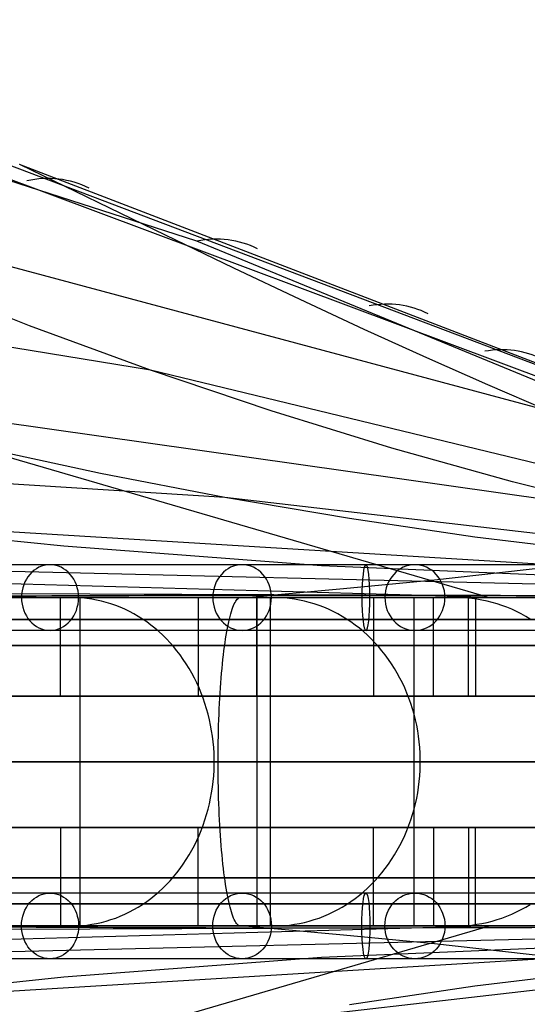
# Model space of a CAD drawing. Extents: x -3378 to 3007, y -425 to 173.
# Tile 159 of 256: x -1207 to -1161, y 52 to 142. Entities that reach past the tile are written whole.
import ezdxf

# ---------------------------------------------------------------- set-up
doc = ezdxf.new("R2010")
doc.units = 0
doc.layers.add('PREDEFINITO', color=7, linetype='CONTINUOUS')

msp = doc.modelspace()

# ---------------------------------------------------------------- linework, layer by layer
at = {"layer": 'PREDEFINITO'}
for p, q in [((-1191.143, 121.563, 2859.741), (-1253.778, 141.804, 2715.237)), ((-1217.698, 130.788, 2798.507), (-1149.166, 105.097, 2956.41)), ((-1214.724, 130.976, 2797.257), (-1146.588, 105.117, 2955.308)), ((-1159.087, 106.068, 2790.731), (-1240.126, 127.819, 2588.977)), ((-1207.374, 128.606, 2806.482), (-1141.583, 103.273, 2960.161)), ((-1207.374, 128.606, 2806.482), (-1141.583, 103.273, 2960.161)), ((-1194.016, 122.101, 2803.105), (-1207.301, 128.581, 2806.652)), ((-1195.374, 109.79, 2569.715), (-1278.91, 123.383, 2366.668)), ((-1187.759, 119.092, 2801.271), (-1194.016, 122.101, 2803.105)), ((-1112.584, 89.151, 3040.471), (-1191.143, 121.563, 2859.741)), ((-1181.717, 116.227, 2799.371), (-1187.759, 119.092, 2801.271)), ((-1206.427, 113.842, 2574.946), (-1217.545, 118.207, 2579.937)), ((-1260.238, 117.031, 2831.985), (-1164.424, 88.993, 3036.681)), ((-1175.86, 113.499, 2797.386), (-1181.717, 116.227, 2799.371)), ((-1195.374, 109.79, 2569.715), (-1206.427, 113.842, 2574.946)), ((-1170.157, 110.902, 2795.297), (-1175.86, 113.499, 2797.386)), ((-1164.576, 108.427, 2793.085), (-1170.157, 110.902, 2795.297)), ((-1109.727, 89.002, 2783.923), (-1195.374, 109.79, 2569.715)), ((-1184.352, 106.063, 2564.296), (-1195.374, 109.79, 2569.715)), ((-1151.314, 96.805, 2547.36), (-1233.815, 108.514, 2346.316)), ((-1159.087, 106.068, 2790.731), (-1164.576, 108.427, 2793.085)), ((-1173.344, 102.66, 2558.735), (-1184.352, 106.063, 2564.296)), ((-1188.583, 98.146, 2324.95), (-1273.5, 103.459, 2122.324)), ((-1199.931, 100.331, 2330.32), (-1211.247, 102.781, 2335.684)), ((-1162.336, 99.575, 2553.076), (-1173.344, 102.66, 2558.735)), ((-1188.583, 98.146, 2324.95), (-1199.931, 100.331, 2330.32)), ((-1151.314, 96.805, 2547.36), (-1162.336, 99.575, 2553.076)), ((-1109.724, 89.001, 2517.47), (-1188.583, 98.146, 2324.95)), ((-1177.196, 96.215, 2319.592), (-1188.583, 98.146, 2324.95)), ((-1109.723, 89.002, 2384.19), (-1226.75, 96.121, 2102.221)), ((-1203.276, 93.691, 2092.054), (-1226.75, 96.121, 2102.221)), ((-1165.772, 94.519, 2314.251), (-1177.196, 96.215, 2319.592)), ((-1169.461, 90.622, 3026.041), (-1126.653, 95.428, 3008.165)), ((-1142.827, 91.757, 2303.628), (-1165.772, 94.519, 2314.251)), ((-1179.759, 91.905, 2081.806), (-1203.276, 93.691, 2092.054)), ((-1109.722, 88.999, 2250.984), (-1264.786, 92.76, 1880.76)), ((-1112.455, 89.002, 2052.237), (-1179.759, 91.905, 2081.806)), ((-1163.964, 88.995, 1836.933), (-1217.781, 90.524, 1860.709)), ((-1178.092, 89.798, 3029.897), (-1169.461, 90.622, 3026.041)), ((-1109.721, 88.999, 2117.486), (-1305.266, 89.646, 1660.662)), ((-1186.742, 89.01, 3033.94), (-1178.092, 89.798, 3029.897)), ((-1206.356, 89.012, 1749.056), (-1214.45, 89.013, 1735.109)), ((-1207.335, 89.012, 3030.798), (-1183.175, 89.008, 3034.424)), ((-1198.565, 89.011, 1763.177), (-1206.356, 89.012, 1749.056)), ((-1202.519, 89.001, 1734.661), (-1205.974, 89.001, 1736.676)), ((-1203.58, 80.001, 1740.812), (-1203.58, 89.001, 1740.812)), ((-1202.072, 88.992, 1734.4), (-1202.519, 89.001, 1734.661)), ((-1201.625, 88.965, 1734.139), (-1202.072, 88.992, 1734.4)), ((-1201.832, 89.001, 1777.419), (-1201.832, 59.001, 1777.419)), ((-1192.949, 89.001, 1772.826), (-1201.832, 89.001, 1777.419)), ((-1201.179, 88.921, 1733.879), (-1201.625, 88.965, 1734.139)), ((-1200.735, 88.858, 1733.621), (-1201.179, 88.921, 1733.879)), ((-1200.293, 88.778, 1733.363), (-1200.735, 88.858, 1733.621)), ((-1199.854, 88.68, 1733.107), (-1200.293, 88.778, 1733.363)), ((-1199.418, 88.565, 1732.852), (-1199.854, 88.68, 1733.107)), ((-1198.986, 88.433, 1732.6), (-1199.418, 88.565, 1732.852)), ((-1198.557, 88.283, 1732.35), (-1198.986, 88.433, 1732.6)), ((-1191.082, 89.008, 1777.461), (-1198.565, 89.011, 1763.177)), ((-1198.134, 88.116, 1732.104), (-1198.557, 88.283, 1732.35)), ((-1183.911, 89.005, 1791.903), (-1191.082, 89.008, 1777.461)), ((-1191.017, 89.001, 1776.59), (-1191.017, 80.001, 1776.59)), ((-1187.859, 88.116, 3048.046), (-1187.793, 88.283, 3047.56)), ((-1187.793, 88.283, 3047.56), (-1187.726, 88.433, 3047.069)), ((-1187.726, 88.433, 3047.069), (-1187.658, 88.565, 3046.573)), ((-1187.658, 88.565, 3046.573), (-1187.589, 88.68, 3046.073)), ((-1184.066, 89.001, 1768.233), (-1187.619, 89.001, 1770.07)), ((-1187.589, 88.68, 3046.073), (-1187.52, 88.778, 3045.569)), ((-1187.52, 88.778, 3045.569), (-1187.451, 88.858, 3045.062)), ((-1187.451, 88.858, 3045.062), (-1187.381, 88.921, 3044.553)), ((-1187.381, 88.921, 3044.553), (-1187.311, 88.965, 3044.042)), ((-1187.311, 88.965, 3044.042), (-1187.241, 88.992, 3043.53)), ((-1187.241, 88.992, 3043.53), (-1187.171, 89.001, 3043.017)), ((-1187.171, 89.001, 3043.017), (-1186.628, 89.001, 3039.054)), ((-1185.813, 89.001, 3033.108), (-1184.457, 89.001, 3023.202)), ((-1185.671, 80.001, 1773.864), (-1185.671, 89.001, 1773.864)), ((-1185.669, 89.001, 1810.706), (-1185.669, 59.001, 1810.706)), ((-1176.567, 89.001, 1806.566), (-1185.669, 89.001, 1810.706)), ((-1184.457, 89.001, 3023.202), (-1184.457, 59.001, 3023.202)), ((-1183.606, 88.992, 1767.995), (-1184.066, 89.001, 1768.233)), ((-1177.054, 89.002, 1806.496), (-1183.911, 89.005, 1791.903)), ((-1183.147, 88.965, 1767.758), (-1183.606, 88.992, 1767.995)), ((-1183.175, 89.008, 3034.424), (-1159.074, 88.99, 3037.237)), ((-1182.688, 88.921, 1767.521), (-1183.147, 88.965, 1767.758)), ((-1182.232, 88.858, 1767.285), (-1182.688, 88.921, 1767.521)), ((-1181.777, 88.778, 1767.05), (-1182.232, 88.858, 1767.285)), ((-1181.326, 88.68, 1766.816), (-1181.777, 88.778, 1767.05)), ((-1180.877, 88.565, 1766.584), (-1181.326, 88.68, 1766.816)), ((-1180.433, 88.433, 1766.354), (-1180.877, 88.565, 1766.584)), ((-1179.992, 88.283, 1766.127), (-1180.433, 88.433, 1766.354)), ((-1179.557, 88.116, 1765.901), (-1179.992, 88.283, 1766.127)), ((-1170.515, 88.998, 1821.233), (-1177.054, 89.002, 1806.496)), ((-1175.03, 89.001, 1809.967), (-1175.03, 80.001, 1809.967)), ((-1171.326, 89.001, 1844.451), (-1171.326, 59.001, 1844.451)), ((-1162.028, 89.001, 1840.771), (-1171.326, 89.001, 1844.451)), ((-1167.463, 89.001, 1802.426), (-1171.105, 89.001, 1804.082)), ((-1164.296, 88.995, 1836.11), (-1170.515, 88.998, 1821.233)), ((-1169.556, 80.001, 1807.51), (-1169.556, 89.001, 1807.51)), ((-1166.992, 88.992, 1802.211), (-1167.463, 89.001, 1802.426)), ((-1166.521, 88.965, 1801.997), (-1166.992, 88.992, 1802.211)), ((-1166.052, 88.921, 1801.784), (-1166.521, 88.965, 1801.997)), ((-1166.348, 80.001, 3041.551), (-1166.348, 89.001, 3041.551)), ((-1165.584, 88.858, 1801.571), (-1166.052, 88.921, 1801.784)), ((-1165.695, 89.001, 3035.586), (-1165.695, 80.001, 3035.586)), ((-1165.118, 88.778, 1801.359), (-1165.584, 88.858, 1801.571)), ((-1164.655, 88.68, 1801.149), (-1165.118, 88.778, 1801.359)), ((-1164.196, 88.565, 1800.939), (-1164.655, 88.68, 1801.149)), ((-1158.401, 88.992, 1851.117), (-1164.296, 88.995, 1836.11)), ((-1163.74, 88.433, 1800.732), (-1164.196, 88.565, 1800.939)), ((-1163.289, 88.283, 1800.527), (-1163.74, 88.433, 1800.732)), ((-1162.843, 88.116, 1800.324), (-1163.289, 88.283, 1800.527)), ((-1197.716, 87.932, 1731.86), (-1198.134, 88.116, 1732.104)), ((-1197.303, 87.732, 1731.619), (-1197.716, 87.932, 1731.86)), ((-1196.897, 87.516, 1731.382), (-1197.303, 87.732, 1731.619)), ((-1196.497, 87.283, 1731.149), (-1196.897, 87.516, 1731.382)), ((-1196.105, 87.034, 1730.92), (-1196.497, 87.283, 1731.149)), ((-1188.178, 87.034, 3050.373), (-1188.116, 87.283, 3049.923)), ((-1188.116, 87.283, 3049.923), (-1188.054, 87.516, 3049.465)), ((-1188.054, 87.516, 3049.465), (-1187.99, 87.732, 3048.999)), ((-1187.99, 87.732, 3048.999), (-1187.925, 87.932, 3048.526)), ((-1187.925, 87.932, 3048.526), (-1187.859, 88.116, 3048.046)), ((-1179.127, 87.932, 1765.679), (-1179.557, 88.116, 1765.901)), ((-1178.703, 87.732, 1765.46), (-1179.127, 87.932, 1765.679)), ((-1178.285, 87.516, 1765.244), (-1178.703, 87.732, 1765.46)), ((-1177.874, 87.283, 1765.031), (-1178.285, 87.516, 1765.244)), ((-1177.47, 87.034, 1764.823), (-1177.874, 87.283, 1765.031)), ((-1162.402, 87.932, 1800.124), (-1162.843, 88.116, 1800.324)), ((-1161.967, 87.732, 1799.926), (-1162.402, 87.932, 1800.124)), ((-1161.539, 87.516, 1799.731), (-1161.967, 87.732, 1799.926)), ((-1161.118, 87.283, 1799.54), (-1161.539, 87.516, 1799.731)), ((-1160.705, 87.034, 1799.352), (-1161.118, 87.283, 1799.54)), ((-1195.72, 86.77, 1730.696), (-1196.105, 87.034, 1730.92)), ((-1195.343, 86.491, 1730.476), (-1195.72, 86.77, 1730.696)), ((-1194.975, 86.197, 1730.261), (-1195.343, 86.491, 1730.476)), ((-1188.356, 86.197, 3051.669), (-1188.298, 86.491, 3051.247)), ((-1188.298, 86.491, 3051.247), (-1188.239, 86.77, 3050.814)), ((-1188.239, 86.77, 3050.814), (-1188.178, 87.034, 3050.373)), ((-1177.075, 86.77, 1764.618), (-1177.47, 87.034, 1764.823)), ((-1176.687, 86.491, 1764.418), (-1177.075, 86.77, 1764.618)), ((-1176.309, 86.197, 1764.222), (-1176.687, 86.491, 1764.418)), ((-1194.616, 85.888, 1730.052), (-1194.975, 86.197, 1730.261)), ((-1194.266, 85.565, 1729.848), (-1194.616, 85.888, 1730.052)), ((-1193.926, 85.229, 1729.65), (-1194.266, 85.565, 1729.848)), ((-1188.52, 85.229, 3052.872), (-1188.467, 85.565, 3052.482)), ((-1188.467, 85.565, 3052.482), (-1188.412, 85.888, 3052.081)), ((-1188.412, 85.888, 3052.081), (-1188.356, 86.197, 3051.669)), ((-1175.939, 85.888, 1764.031), (-1176.309, 86.197, 1764.222)), ((-1175.58, 85.565, 1763.845), (-1175.939, 85.888, 1764.031)), ((-1175.23, 85.229, 1763.664), (-1175.58, 85.565, 1763.845)), ((-1193.597, 84.879, 1729.458), (-1193.926, 85.229, 1729.65)), ((-1193.278, 84.516, 1729.272), (-1193.597, 84.879, 1729.458)), ((-1188.622, 84.516, 3053.616), (-1188.572, 84.879, 3053.25)), ((-1188.572, 84.879, 3053.25), (-1188.52, 85.229, 3052.872)), ((-1174.891, 84.879, 1763.489), (-1175.23, 85.229, 1763.664)), ((-1174.563, 84.516, 1763.319), (-1174.891, 84.879, 1763.489)), ((-1192.97, 84.14, 1729.092), (-1193.278, 84.516, 1729.272)), ((-1192.673, 83.753, 1728.919), (-1192.97, 84.14, 1729.092)), ((-1192.388, 83.353, 1728.753), (-1192.673, 83.753, 1728.919)), ((-1188.762, 83.353, 3054.636), (-1188.717, 83.753, 3054.309)), ((-1188.717, 83.753, 3054.309), (-1188.671, 84.14, 3053.969)), ((-1188.671, 84.14, 3053.969), (-1188.622, 84.516, 3053.616)), ((-1174.247, 84.14, 1763.156), (-1174.563, 84.516, 1763.319)), ((-1173.942, 83.753, 1762.998), (-1174.247, 84.14, 1763.156)), ((-1173.649, 83.353, 1762.847), (-1173.942, 83.753, 1762.998)), ((-1192.115, 82.943, 1728.594), (-1192.388, 83.353, 1728.753)), ((-1191.855, 82.522, 1728.442), (-1192.115, 82.943, 1728.594)), ((-1188.846, 82.522, 3055.247), (-1188.805, 82.943, 3054.949)), ((-1188.805, 82.943, 3054.949), (-1188.762, 83.353, 3054.636)), ((-1173.368, 82.943, 1762.701), (-1173.649, 83.353, 1762.847)), ((-1173.1, 82.522, 1762.563), (-1173.368, 82.943, 1762.701)), ((-1191.607, 82.091, 1728.297), (-1191.855, 82.522, 1728.442)), ((-1191.373, 81.65, 1728.161), (-1191.607, 82.091, 1728.297)), ((-1188.921, 81.65, 3055.801), (-1188.885, 82.091, 3055.531)), ((-1188.885, 82.091, 3055.531), (-1188.846, 82.522, 3055.247)), ((-1172.846, 82.091, 1762.431), (-1173.1, 82.522, 1762.563)), ((-1172.604, 81.65, 1762.307), (-1172.846, 82.091, 1762.431)), ((-1191.151, 81.2, 1728.031), (-1191.373, 81.65, 1728.161)), ((-1190.943, 80.742, 1727.91), (-1191.151, 81.2, 1728.031)), ((-1188.989, 80.742, 3056.293), (-1188.956, 81.2, 3056.055)), ((-1188.956, 81.2, 3056.055), (-1188.921, 81.65, 3055.801)), ((-1172.377, 81.2, 1762.189), (-1172.604, 81.65, 1762.307)), ((-1172.163, 80.742, 1762.078), (-1172.377, 81.2, 1762.189)), ((-1190.749, 80.275, 1727.797), (-1190.943, 80.742, 1727.91)), ((-1190.569, 79.801, 1727.692), (-1190.749, 80.275, 1727.797)), ((-1189.048, 79.801, 3056.722), (-1189.019, 80.275, 3056.516)), ((-1189.019, 80.275, 3056.516), (-1188.989, 80.742, 3056.293)), ((-1171.963, 80.275, 1761.975), (-1172.163, 80.742, 1762.078)), ((-1171.778, 79.801, 1761.879), (-1171.963, 80.275, 1761.975)), ((-1208.783, 80.001, 1743.802), (-1203.58, 80.001, 1740.812)), ((-1191.017, 80.001, 1776.59), (-1185.671, 80.001, 1773.864)), ((-1190.403, 79.32, 1727.595), (-1190.569, 79.801, 1727.692)), ((-1190.252, 78.833, 1727.507), (-1190.403, 79.32, 1727.595)), ((-1189.097, 78.833, 3057.086), (-1189.074, 79.32, 3056.912)), ((-1189.074, 79.32, 3056.912), (-1189.048, 79.801, 3056.722)), ((-1175.03, 80.001, 1809.967), (-1169.556, 80.001, 1807.51)), ((-1171.608, 79.32, 1761.791), (-1171.778, 79.801, 1761.879)), ((-1171.452, 78.833, 1761.711), (-1171.608, 79.32, 1761.791)), ((-1165.695, 80.001, 3035.586), (-1166.348, 80.001, 3041.551)), ((-1190.115, 78.34, 1727.427), (-1190.252, 78.833, 1727.507)), ((-1189.993, 77.842, 1727.356), (-1190.115, 78.34, 1727.427)), ((-1189.138, 77.842, 3057.383), (-1189.119, 78.34, 3057.243)), ((-1189.119, 78.34, 3057.243), (-1189.097, 78.833, 3057.086)), ((-1171.311, 78.34, 1761.638), (-1171.452, 78.833, 1761.711)), ((-1171.186, 77.842, 1761.573), (-1171.311, 78.34, 1761.638)), ((-1189.886, 77.339, 1727.294), (-1189.993, 77.842, 1727.356)), ((-1189.155, 77.339, 3057.505), (-1189.138, 77.842, 3057.383)), ((-1171.076, 77.339, 1761.516), (-1171.186, 77.842, 1761.573)), ((-1189.794, 76.832, 1727.24), (-1189.886, 77.339, 1727.294)), ((-1189.717, 76.322, 1727.195), (-1189.794, 76.832, 1727.24)), ((-1189.181, 76.322, 3057.699), (-1189.169, 76.832, 3057.611)), ((-1189.169, 76.832, 3057.611), (-1189.155, 77.339, 3057.505)), ((-1170.981, 76.832, 1761.467), (-1171.076, 77.339, 1761.516)), ((-1170.902, 76.322, 1761.426), (-1170.981, 76.832, 1761.467)), ((-1189.656, 75.809, 1727.159), (-1189.717, 76.322, 1727.195)), ((-1189.609, 75.294, 1727.132), (-1189.656, 75.809, 1727.159)), ((-1189.198, 75.294, 3057.823), (-1189.191, 75.809, 3057.77)), ((-1189.191, 75.809, 3057.77), (-1189.181, 76.322, 3057.699)), ((-1170.839, 75.809, 1761.394), (-1170.902, 76.322, 1761.426)), ((-1170.791, 75.294, 1761.369), (-1170.839, 75.809, 1761.394)), ((-1189.579, 74.777, 1727.114), (-1189.609, 75.294, 1727.132)), ((-1189.563, 74.26, 1727.105), (-1189.579, 74.777, 1727.114)), ((-1189.206, 74.26, 3057.876), (-1189.203, 74.777, 3057.858)), ((-1189.203, 74.777, 3057.858), (-1189.198, 75.294, 3057.823)), ((-1170.76, 74.777, 1761.353), (-1170.791, 75.294, 1761.369)), ((-1170.744, 74.26, 1761.345), (-1170.76, 74.777, 1761.353)), ((-1189.563, 73.742, 1727.105), (-1189.563, 74.26, 1727.105)), ((-1189.206, 73.742, 3057.876), (-1189.206, 74.26, 3057.876)), ((-1170.744, 73.742, 1761.345), (-1170.744, 74.26, 1761.345)), ((-1189.609, 72.708, 1727.132), (-1189.579, 73.225, 1727.114)), ((-1189.579, 73.225, 1727.114), (-1189.563, 73.742, 1727.105)), ((-1189.203, 73.225, 3057.858), (-1189.206, 73.742, 3057.876)), ((-1189.198, 72.708, 3057.823), (-1189.203, 73.225, 3057.858)), ((-1170.791, 72.708, 1761.369), (-1170.76, 73.225, 1761.353)), ((-1170.76, 73.225, 1761.353), (-1170.744, 73.742, 1761.345)), ((-1189.717, 71.68, 1727.195), (-1189.656, 72.193, 1727.159)), ((-1189.656, 72.193, 1727.159), (-1189.609, 72.708, 1727.132)), ((-1189.191, 72.193, 3057.77), (-1189.198, 72.708, 3057.823)), ((-1189.181, 71.68, 3057.699), (-1189.191, 72.193, 3057.77)), ((-1170.902, 71.68, 1761.426), (-1170.839, 72.193, 1761.394)), ((-1170.839, 72.193, 1761.394), (-1170.791, 72.708, 1761.369)), ((-1189.886, 70.663, 1727.294), (-1189.794, 71.17, 1727.24)), ((-1189.794, 71.17, 1727.24), (-1189.717, 71.68, 1727.195)), ((-1189.169, 71.17, 3057.611), (-1189.181, 71.68, 3057.699)), ((-1189.155, 70.663, 3057.505), (-1189.169, 71.17, 3057.611)), ((-1171.076, 70.663, 1761.516), (-1170.981, 71.17, 1761.467)), ((-1170.981, 71.17, 1761.467), (-1170.902, 71.68, 1761.426)), ((-1189.993, 70.16, 1727.356), (-1189.886, 70.663, 1727.294)), ((-1189.138, 70.16, 3057.383), (-1189.155, 70.663, 3057.505)), ((-1171.186, 70.16, 1761.573), (-1171.076, 70.663, 1761.516)), ((-1190.252, 69.169, 1727.507), (-1190.115, 69.662, 1727.427)), ((-1190.115, 69.662, 1727.427), (-1189.993, 70.16, 1727.356)), ((-1189.119, 69.662, 3057.243), (-1189.138, 70.16, 3057.383)), ((-1189.097, 69.169, 3057.086), (-1189.119, 69.662, 3057.243)), ((-1171.452, 69.169, 1761.711), (-1171.311, 69.662, 1761.638)), ((-1171.311, 69.662, 1761.638), (-1171.186, 70.16, 1761.573)), ((-1190.569, 68.201, 1727.692), (-1190.403, 68.682, 1727.595)), ((-1190.403, 68.682, 1727.595), (-1190.252, 69.169, 1727.507)), ((-1189.074, 68.682, 3056.912), (-1189.097, 69.169, 3057.086)), ((-1189.048, 68.201, 3056.722), (-1189.074, 68.682, 3056.912)), ((-1171.778, 68.201, 1761.879), (-1171.608, 68.682, 1761.791)), ((-1171.608, 68.682, 1761.791), (-1171.452, 69.169, 1761.711)), ((-1208.783, 68.001, 1743.802), (-1203.58, 68.001, 1740.812)), ((-1203.58, 68.001, 1740.812), (-1203.58, 59.001, 1740.812)), ((-1191.017, 68.001, 1776.59), (-1185.671, 68.001, 1773.864)), ((-1191.017, 59.001, 1776.59), (-1191.017, 68.001, 1776.59)), ((-1190.943, 67.26, 1727.91), (-1190.749, 67.727, 1727.797)), ((-1190.749, 67.727, 1727.797), (-1190.569, 68.201, 1727.692)), ((-1189.019, 67.727, 3056.516), (-1189.048, 68.201, 3056.722)), ((-1188.989, 67.26, 3056.293), (-1189.019, 67.727, 3056.516)), ((-1185.671, 68.001, 1773.864), (-1185.671, 59.001, 1773.864)), ((-1175.03, 68.001, 1809.967), (-1169.556, 68.001, 1807.51)), ((-1175.03, 59.001, 1809.967), (-1175.03, 68.001, 1809.967)), ((-1172.163, 67.26, 1762.078), (-1171.963, 67.727, 1761.975)), ((-1171.963, 67.727, 1761.975), (-1171.778, 68.201, 1761.879)), ((-1169.556, 68.001, 1807.51), (-1169.556, 59.001, 1807.51)), ((-1165.695, 68.001, 3035.586), (-1166.348, 68.001, 3041.551)), ((-1166.348, 68.001, 3041.551), (-1166.348, 59.001, 3041.551)), ((-1165.695, 59.001, 3035.586), (-1165.695, 68.001, 3035.586)), ((-1191.373, 66.352, 1728.161), (-1191.151, 66.802, 1728.031)), ((-1191.151, 66.802, 1728.031), (-1190.943, 67.26, 1727.91)), ((-1188.956, 66.802, 3056.055), (-1188.989, 67.26, 3056.293)), ((-1188.921, 66.352, 3055.801), (-1188.956, 66.802, 3056.055)), ((-1172.604, 66.352, 1762.307), (-1172.377, 66.802, 1762.189)), ((-1172.377, 66.802, 1762.189), (-1172.163, 67.26, 1762.078)), ((-1191.855, 65.48, 1728.442), (-1191.607, 65.911, 1728.297)), ((-1191.607, 65.911, 1728.297), (-1191.373, 66.352, 1728.161)), ((-1188.885, 65.911, 3055.531), (-1188.921, 66.352, 3055.801)), ((-1188.846, 65.48, 3055.247), (-1188.885, 65.911, 3055.531)), ((-1173.1, 65.48, 1762.563), (-1172.846, 65.911, 1762.431)), ((-1172.846, 65.911, 1762.431), (-1172.604, 66.352, 1762.307)), ((-1192.388, 64.649, 1728.753), (-1192.115, 65.059, 1728.594)), ((-1192.115, 65.059, 1728.594), (-1191.855, 65.48, 1728.442)), ((-1188.805, 65.059, 3054.949), (-1188.846, 65.48, 3055.247)), ((-1188.762, 64.649, 3054.636), (-1188.805, 65.059, 3054.949)), ((-1173.649, 64.649, 1762.847), (-1173.368, 65.059, 1762.701)), ((-1173.368, 65.059, 1762.701), (-1173.1, 65.48, 1762.563)), ((-1192.97, 63.862, 1729.092), (-1192.673, 64.249, 1728.919)), ((-1192.673, 64.249, 1728.919), (-1192.388, 64.649, 1728.753)), ((-1188.717, 64.249, 3054.309), (-1188.762, 64.649, 3054.636)), ((-1188.671, 63.862, 3053.969), (-1188.717, 64.249, 3054.309)), ((-1174.247, 63.862, 1763.156), (-1173.942, 64.249, 1762.998)), ((-1173.942, 64.249, 1762.998), (-1173.649, 64.649, 1762.847)), ((-1193.926, 62.773, 1729.65), (-1193.597, 63.123, 1729.458)), ((-1193.597, 63.123, 1729.458), (-1193.278, 63.486, 1729.272)), ((-1193.278, 63.486, 1729.272), (-1192.97, 63.862, 1729.092)), ((-1188.622, 63.486, 3053.616), (-1188.671, 63.862, 3053.969)), ((-1188.572, 63.123, 3053.25), (-1188.622, 63.486, 3053.616)), ((-1188.52, 62.773, 3052.872), (-1188.572, 63.123, 3053.25)), ((-1175.23, 62.773, 1763.664), (-1174.891, 63.123, 1763.489)), ((-1174.891, 63.123, 1763.489), (-1174.563, 63.486, 1763.319)), ((-1174.563, 63.486, 1763.319), (-1174.247, 63.862, 1763.156)), ((-1194.975, 61.805, 1730.261), (-1194.616, 62.114, 1730.052)), ((-1194.616, 62.114, 1730.052), (-1194.266, 62.437, 1729.848)), ((-1194.266, 62.437, 1729.848), (-1193.926, 62.773, 1729.65)), ((-1188.467, 62.437, 3052.482), (-1188.52, 62.773, 3052.872)), ((-1188.412, 62.114, 3052.081), (-1188.467, 62.437, 3052.482)), ((-1188.356, 61.805, 3051.669), (-1188.412, 62.114, 3052.081)), ((-1176.309, 61.805, 1764.222), (-1175.939, 62.114, 1764.031)), ((-1175.939, 62.114, 1764.031), (-1175.58, 62.437, 1763.845)), ((-1175.58, 62.437, 1763.845), (-1175.23, 62.773, 1763.664)), ((-1196.105, 60.968, 1730.92), (-1195.72, 61.232, 1730.696)), ((-1195.72, 61.232, 1730.696), (-1195.343, 61.511, 1730.476)), ((-1195.343, 61.511, 1730.476), (-1194.975, 61.805, 1730.261)), ((-1188.298, 61.511, 3051.247), (-1188.356, 61.805, 3051.669)), ((-1188.239, 61.232, 3050.814), (-1188.298, 61.511, 3051.247)), ((-1188.178, 60.968, 3050.373), (-1188.239, 61.232, 3050.814)), ((-1177.47, 60.968, 1764.823), (-1177.075, 61.232, 1764.618)), ((-1177.075, 61.232, 1764.618), (-1176.687, 61.511, 1764.418)), ((-1176.687, 61.511, 1764.418), (-1176.309, 61.805, 1764.222)), ((-1197.303, 60.27, 1731.619), (-1196.897, 60.486, 1731.382)), ((-1196.897, 60.486, 1731.382), (-1196.497, 60.719, 1731.149)), ((-1196.497, 60.719, 1731.149), (-1196.105, 60.968, 1730.92)), ((-1188.116, 60.719, 3049.923), (-1188.178, 60.968, 3050.373)), ((-1188.054, 60.486, 3049.465), (-1188.116, 60.719, 3049.923)), ((-1187.99, 60.27, 3048.999), (-1188.054, 60.486, 3049.465)), ((-1178.703, 60.27, 1765.46), (-1178.285, 60.486, 1765.244)), ((-1178.285, 60.486, 1765.244), (-1177.874, 60.719, 1765.031)), ((-1177.874, 60.719, 1765.031), (-1177.47, 60.968, 1764.823)), ((-1161.967, 60.27, 1799.926), (-1161.539, 60.486, 1799.731)), ((-1161.539, 60.486, 1799.731), (-1161.118, 60.719, 1799.54)), ((-1161.118, 60.719, 1799.54), (-1160.705, 60.968, 1799.352)), ((-1199.854, 59.322, 1733.107), (-1199.418, 59.437, 1732.852)), ((-1199.418, 59.437, 1732.852), (-1198.986, 59.569, 1732.6)), ((-1198.986, 59.569, 1732.6), (-1198.557, 59.719, 1732.35)), ((-1198.557, 59.719, 1732.35), (-1198.134, 59.886, 1732.104)), ((-1198.134, 59.886, 1732.104), (-1197.716, 60.07, 1731.86)), ((-1197.716, 60.07, 1731.86), (-1197.303, 60.27, 1731.619)), ((-1187.925, 60.07, 3048.526), (-1187.99, 60.27, 3048.999)), ((-1187.859, 59.886, 3048.046), (-1187.925, 60.07, 3048.526)), ((-1187.793, 59.719, 3047.56), (-1187.859, 59.886, 3048.046)), ((-1187.726, 59.569, 3047.069), (-1187.793, 59.719, 3047.56)), ((-1187.658, 59.437, 3046.573), (-1187.726, 59.569, 3047.069)), ((-1187.589, 59.322, 3046.073), (-1187.658, 59.437, 3046.573)), ((-1181.326, 59.322, 1766.816), (-1180.877, 59.437, 1766.584)), ((-1180.877, 59.437, 1766.584), (-1180.433, 59.569, 1766.354)), ((-1180.433, 59.569, 1766.354), (-1179.992, 59.719, 1766.127)), ((-1179.992, 59.719, 1766.127), (-1179.557, 59.886, 1765.901)), ((-1179.557, 59.886, 1765.901), (-1179.127, 60.07, 1765.679)), ((-1179.127, 60.07, 1765.679), (-1178.703, 60.27, 1765.46)), ((-1164.655, 59.322, 1801.149), (-1164.196, 59.437, 1800.939)), ((-1164.196, 59.437, 1800.939), (-1163.74, 59.569, 1800.732)), ((-1163.74, 59.569, 1800.732), (-1163.289, 59.719, 1800.527)), ((-1163.289, 59.719, 1800.527), (-1162.843, 59.886, 1800.324)), ((-1162.843, 59.886, 1800.324), (-1162.402, 60.07, 1800.124)), ((-1162.402, 60.07, 1800.124), (-1161.967, 60.27, 1799.926)), ((-1109.721, 59.004, 2117.486), (-1305.266, 58.357, 1660.662)), ((-1109.722, 59.003, 2250.984), (-1264.786, 55.243, 1880.76)), ((-1260.238, 30.971, 2831.985), (-1164.424, 59.01, 3036.681)), ((-1109.723, 59.001, 2384.19), (-1226.75, 51.882, 2102.221)), ((-1163.964, 59.008, 1836.933), (-1217.781, 57.478, 1860.709)), ((-1206.356, 58.99, 1749.056), (-1214.45, 58.99, 1735.109)), ((-1207.335, 58.99, 3030.798), (-1183.175, 58.994, 3034.424)), ((-1198.565, 58.992, 1763.177), (-1206.356, 58.99, 1749.056)), ((-1205.974, 59.001, 1736.676), (-1202.519, 59.001, 1734.661)), ((-1202.519, 59.001, 1734.661), (-1202.072, 59.01, 1734.4)), ((-1202.072, 59.01, 1734.4), (-1201.625, 59.037, 1734.139)), ((-1201.832, 59.001, 1777.419), (-1192.949, 59.001, 1772.826)), ((-1201.625, 59.037, 1734.139), (-1201.179, 59.081, 1733.879)), ((-1201.179, 59.081, 1733.879), (-1200.735, 59.144, 1733.621)), ((-1200.735, 59.144, 1733.621), (-1200.293, 59.224, 1733.363)), ((-1200.293, 59.224, 1733.363), (-1199.854, 59.322, 1733.107)), ((-1191.082, 58.994, 1777.461), (-1198.565, 58.992, 1763.177)), ((-1183.911, 58.997, 1791.903), (-1191.082, 58.994, 1777.461)), ((-1109.724, 59.001, 2517.47), (-1188.583, 49.856, 2324.95)), ((-1187.619, 59.001, 1770.07), (-1184.066, 59.001, 1768.233)), ((-1187.52, 59.224, 3045.569), (-1187.589, 59.322, 3046.073)), ((-1187.451, 59.144, 3045.062), (-1187.52, 59.224, 3045.569)), ((-1187.381, 59.081, 3044.553), (-1187.451, 59.144, 3045.062)), ((-1187.311, 59.037, 3044.042), (-1187.381, 59.081, 3044.553)), ((-1187.241, 59.01, 3043.53), (-1187.311, 59.037, 3044.042)), ((-1187.171, 59.001, 3043.017), (-1187.241, 59.01, 3043.53)), ((-1186.628, 59.001, 3039.054), (-1187.171, 59.001, 3043.017)), ((-1186.742, 58.992, 3033.94), (-1178.091, 58.204, 3029.897)), ((-1184.457, 59.001, 3023.202), (-1185.813, 59.001, 3033.108)), ((-1185.669, 59.001, 1810.706), (-1176.567, 59.001, 1806.566)), ((-1184.066, 59.001, 1768.233), (-1183.606, 59.01, 1767.995)), ((-1177.054, 59.001, 1806.496), (-1183.911, 58.997, 1791.903)), ((-1183.606, 59.01, 1767.995), (-1183.147, 59.037, 1767.758)), ((-1183.175, 58.994, 3034.424), (-1159.074, 59.013, 3037.237)), ((-1183.147, 59.037, 1767.758), (-1182.688, 59.081, 1767.521)), ((-1182.688, 59.081, 1767.521), (-1182.232, 59.144, 1767.285)), ((-1182.232, 59.144, 1767.285), (-1181.777, 59.224, 1767.05)), ((-1181.777, 59.224, 1767.05), (-1181.326, 59.322, 1766.816)), ((-1112.455, 59.001, 2052.237), (-1179.759, 56.097, 2081.806)), ((-1170.515, 59.004, 1821.233), (-1177.054, 59.001, 1806.496)), ((-1171.326, 59.001, 1844.451), (-1162.028, 59.001, 1840.771)), ((-1171.105, 59.001, 1804.082), (-1167.463, 59.001, 1802.426)), ((-1164.296, 59.008, 1836.11), (-1170.515, 59.004, 1821.233)), ((-1167.463, 59.001, 1802.426), (-1166.992, 59.01, 1802.211)), ((-1166.992, 59.01, 1802.211), (-1166.521, 59.037, 1801.997)), ((-1166.521, 59.037, 1801.997), (-1166.052, 59.081, 1801.784)), ((-1166.052, 59.081, 1801.784), (-1165.584, 59.144, 1801.571)), ((-1165.584, 59.144, 1801.571), (-1165.118, 59.224, 1801.359)), ((-1165.118, 59.224, 1801.359), (-1164.655, 59.322, 1801.149)), ((-1158.401, 59.01, 1851.117), (-1164.296, 59.008, 1836.11)), ((-1178.091, 58.204, 3029.897), (-1169.461, 57.381, 3026.041)), ((-1169.461, 57.381, 3026.041), (-1126.653, 52.575, 3008.165)), ((-1179.759, 56.097, 2081.806), (-1203.276, 54.312, 2092.054)), ((-1142.827, 56.245, 2303.628), (-1165.772, 53.484, 2314.251)), ((-1203.276, 54.312, 2092.054), (-1226.75, 51.882, 2102.221)), ((-1165.772, 53.484, 2314.251), (-1177.196, 51.788, 2319.592))]:
    msp.add_line(p, q, dxfattribs=at)
at = {"layer": 'PREDEFINITO', "extrusion": (-0.494437, -1.93889e-07, -0.869213)}
msp.add_circle((-89.002, 1910.378, -922.212), 3, dxfattribs=at)
at = {"layer": 'PREDEFINITO', "extrusion": (-0.450741, -1.76755e-07, -0.892655)}
msp.add_circle((-89.002, 1861.394, -1052.857), 3, dxfattribs=at)
at = {"layer": 'PREDEFINITO', "extrusion": (-0.992573, -3.8923e-07, -0.121651)}
msp.add_circle((-89.002, 3158.904, 797.354), 3, dxfattribs=at)
at = {"layer": 'PREDEFINITO', "extrusion": (-0.406278, -1.59319e-07, -0.91375)}
msp.add_circle((-89.002, 1806.435, -1179.962), 3, dxfattribs=at)
at = {"layer": 'PREDEFINITO', "extrusion": (0.494437, 1.9389e-07, 0.869213)}
msp.add_circle((59.002, 1910.378, 922.212), 3, dxfattribs=at)
at = {"layer": 'PREDEFINITO', "extrusion": (0.450741, 1.76755e-07, 0.892655)}
msp.add_circle((59.002, 1861.394, 1052.857), 3, dxfattribs=at)
at = {"layer": 'PREDEFINITO', "extrusion": (0.992573, 3.89229e-07, 0.121651)}
msp.add_circle((59.002, 3158.904, -797.354), 3, dxfattribs=at)
at = {"layer": 'PREDEFINITO', "extrusion": (0.406278, 1.59319e-07, 0.91375)}
msp.add_circle((59.002, 1806.435, 1179.962), 3, dxfattribs=at)
at = {"layer": 'PREDEFINITO', "extrusion": (0.390747, -0.136527, 0.910317)}
msp.add_arc((-286.738, 2239.042, 2081.805), 10, 353.14447, 29.69976, dxfattribs=at)
at = {"layer": 'PREDEFINITO', "extrusion": (0.39025, -0.14469, 0.909269)}
msp.add_arc((-308.781, 2239.221, 2117.841), 10, 354.23019, 29.81781, dxfattribs=at)
at = {"layer": 'PREDEFINITO', "extrusion": (0.389686, -0.152698, 0.9082)}
msp.add_arc((-329.829, 2239.347, 2154.457), 10, 355.35175, 29.83737, dxfattribs=at)
at = {"layer": 'PREDEFINITO', "extrusion": (0.389281, -0.15781, 0.9075)}
msp.add_arc((-342.967, 2239.399, 2179.148), 10, 356.11703, 29.76996, dxfattribs=at)
at = {"layer": 'PREDEFINITO', "extrusion": (3.92142e-07, -1, 1.16042e-15)}
msp.add_arc((-1084.721, 2296, -92.002), 747.999, 91.923078, 180.000014, dxfattribs=at)
at = {"layer": 'PREDEFINITO', "extrusion": (-3.92142e-07, 1, -1.22486e-15)}
msp.add_arc((1854.72, 2116, 92.002), 747.999, 179.999975, 268.076932, dxfattribs=at)
at = {"layer": 'PREDEFINITO', "extrusion": (-0.505096, -0.835136, 0.217776)}
msp.add_arc((15872.849, -4433.315, 918.369), 17992.674, 159.8255925, 160.5538188, dxfattribs=at)
at = {"layer": 'PREDEFINITO', "extrusion": (7.44517e-15, -1, -5.40148e-16)}
msp.add_arc((-1854.721, 2115, -89.001), 755, 271.138407, 359.999998, dxfattribs=at)
at = {"layer": 'PREDEFINITO', "extrusion": (6.85319e-15, -1, 8.30879e-16)}
msp.add_arc((-1084.72, 2295, -89.001), 755, 91.138411, 179.999994, dxfattribs=at)
at = {"layer": 'PREDEFINITO', "extrusion": (6.73398e-15, -1, 7.02882e-16)}
msp.add_arc((-1854.721, 2115, -89.001), 751, 271.449718, 359.999998, dxfattribs=at)
at = {"layer": 'PREDEFINITO', "extrusion": (6.98072e-15, -1, 7.65164e-16)}
msp.add_arc((-1084.721, 2295, -89.001), 751, 91.449717, 179.999999, dxfattribs=at)
at = {"layer": 'PREDEFINITO', "extrusion": (3.92142e-07, -1, 1.50829e-15)}
msp.add_arc((-1084.721, 2296, -89.002), 750.999, 91.923078, 180.000014, dxfattribs=at)
at = {"layer": 'PREDEFINITO', "extrusion": (3.92142e-07, -1, 5.15596e-17)}
msp.add_arc((-1084.721, 2296, -89.002), 744.999, 91.923078, 180.000014, dxfattribs=at)
at = {"layer": 'PREDEFINITO', "extrusion": (-3.92142e-07, 1, -5.6789e-16)}
msp.add_arc((1854.72, 2116, 89.002), 744.999, 179.999975, 268.076932, dxfattribs=at)
at = {"layer": 'PREDEFINITO', "extrusion": (-7.62587e-15, 1, -5.65548e-16)}
msp.add_arc((1854.721, 2115, 89.001), 744.999, 180.000002, 268.076906, dxfattribs=at)
at = {"layer": 'PREDEFINITO', "extrusion": (-7.11299e-15, 1, 1.59984e-16)}
msp.add_arc((1084.721, 2295, 89.001), 744.999, 360, 88.076908, dxfattribs=at)
at = {"layer": 'PREDEFINITO', "extrusion": (-3.92142e-07, 1, 3.24292e-16)}
msp.add_arc((1854.72, 2116, 89.002), 750.999, 179.999975, 268.076932, dxfattribs=at)
at = {"layer": 'PREDEFINITO', "extrusion": (6.30118e-15, -1, 9.79745e-16)}
msp.add_arc((-1854.72, 2115, -89.001), 735, 272.729396, 0.000003, dxfattribs=at)
at = {"layer": 'PREDEFINITO', "extrusion": (7.70016e-15, -1, -3.92844e-16)}
msp.add_arc((-1084.721, 2295, -89.001), 735, 92.729402, 179.999996, dxfattribs=at)
at = {"layer": 'PREDEFINITO', "extrusion": (7.52844e-15, -1, -6.77441e-16)}
msp.add_arc((-1854.721, 2115, -87.001), 751, 271.449718, 359.999998, dxfattribs=at)
at = {"layer": 'PREDEFINITO', "extrusion": (6.95593e-15, -1, -1.1924e-16)}
msp.add_arc((-1084.721, 2295, -87.001), 751, 91.449718, 179.999999, dxfattribs=at)
at = {"layer": 'PREDEFINITO', "extrusion": (7.34002e-15, -1, -6.08548e-16)}
msp.add_arc((-1854.721, 2115, -87.001), 744.999, 271.923096, 359.999997, dxfattribs=at)
at = {"layer": 'PREDEFINITO', "extrusion": (7.84246e-15, -1, -6.74519e-16)}
msp.add_arc((-1084.721, 2295, -87.001), 744.999, 91.923094, 180, dxfattribs=at)
at = {"layer": 'PREDEFINITO', "extrusion": (3.92142e-07, -1, 1.8326e-15)}
msp.add_arc((-1084.721, 2296, -86.002), 747.999, 91.923078, 180.000014, dxfattribs=at)
at = {"layer": 'PREDEFINITO', "extrusion": (-3.92142e-07, 1, -5.20197e-16)}
msp.add_arc((1854.72, 2116, 86.002), 747.999, 179.999975, 268.076932, dxfattribs=at)
at = {"layer": 'PREDEFINITO', "extrusion": (7.56113e-15, -1, 9.24987e-17)}
msp.add_arc((-1854.721, 2115, -84.608), 765.607, 270.328796, 359.999998, dxfattribs=at)
at = {"layer": 'PREDEFINITO', "extrusion": (8.1482e-15, -1, 1.39893e-16)}
msp.add_arc((-1084.72, 2295, -84.608), 765.607, 90.328797, 179.999997, dxfattribs=at)
at = {"layer": 'PREDEFINITO', "extrusion": (7.77523e-15, -1, -6.15207e-16)}
msp.add_arc((-1854.721, 2115, -80.001), 751, 271.449718, 359.999998, dxfattribs=at)
at = {"layer": 'PREDEFINITO', "extrusion": (7.53666e-15, -1, -3.82597e-16)}
msp.add_arc((-1084.721, 2295, -80.001), 751, 91.449718, 179.999999, dxfattribs=at)
at = {"layer": 'PREDEFINITO', "extrusion": (8.02264e-15, -1, -1.09969e-15)}
msp.add_arc((-1854.721, 2115, -80.001), 748, 271.685444, 359.999998, dxfattribs=at)
at = {"layer": 'PREDEFINITO', "extrusion": (7.4759e-15, -1, -3.5973e-16)}
msp.add_arc((-1084.721, 2295, -80.001), 748, 91.685443, 179.999999, dxfattribs=at)
at = {"layer": 'PREDEFINITO', "extrusion": (7.10049e-15, -1, -7.58643e-16)}
msp.add_arc((-1854.721, 2115, -80.001), 744.999, 271.923096, 359.999997, dxfattribs=at)
at = {"layer": 'PREDEFINITO', "extrusion": (6.38133e-15, -1, 5.47516e-16)}
msp.add_arc((-1084.721, 2295, -80.001), 744.999, 91.923094, 180, dxfattribs=at)
at = {"layer": 'PREDEFINITO', "extrusion": (7.79029e-15, -1, -4.08028e-16)}
msp.add_arc((-1854.721, 2115, -74.001), 770, 270, 0, dxfattribs=at)
at = {"layer": 'PREDEFINITO', "extrusion": (6.48419e-15, -1, 6.02781e-16)}
msp.add_arc((-1084.721, 2295, -74.001), 770, 90, 180, dxfattribs=at)
at = {"layer": 'PREDEFINITO', "extrusion": (7.10796e-15, -1, 1.52435e-16)}
msp.add_arc((-1854.72, 2115, -74.001), 735, 272.729396, 0.000003, dxfattribs=at)
at = {"layer": 'PREDEFINITO', "extrusion": (7.78484e-15, -1, -2.026e-16)}
msp.add_arc((-1084.721, 2295, -74.001), 735, 92.729402, 179.999996, dxfattribs=at)
at = {"layer": 'PREDEFINITO', "extrusion": (6.66974e-15, -1, 1.59796e-16)}
msp.add_arc((-1854.721, 2115, -68.001), 751, 271.449718, 359.999998, dxfattribs=at)
at = {"layer": 'PREDEFINITO', "extrusion": (5.90642e-15, -1, 9.04049e-16)}
msp.add_arc((-1084.721, 2295, -68.001), 751, 91.449718, 179.999999, dxfattribs=at)
at = {"layer": 'PREDEFINITO', "extrusion": (6.41185e-15, -1, 4.26386e-16)}
msp.add_arc((-1854.721, 2115, -68.001), 748, 271.685444, 359.999998, dxfattribs=at)
at = {"layer": 'PREDEFINITO', "extrusion": (6.59303e-15, -1, 5.1655e-16)}
msp.add_arc((-1084.721, 2295, -68.001), 748, 91.685443, 179.999999, dxfattribs=at)
at = {"layer": 'PREDEFINITO', "extrusion": (7.46701e-15, -1, 1.08429e-16)}
msp.add_arc((-1854.721, 2115, -68.001), 744.999, 271.923096, 359.999997, dxfattribs=at)
at = {"layer": 'PREDEFINITO', "extrusion": (7.60703e-15, -1, -3.3234e-16)}
msp.add_arc((-1084.721, 2295, -68.001), 744.999, 91.923094, 180, dxfattribs=at)
at = {"layer": 'PREDEFINITO', "extrusion": (8.21968e-15, -1, -1.10057e-15)}
msp.add_arc((-1854.721, 2115, -63.394), 765.607, 270.328796, 359.999998, dxfattribs=at)
at = {"layer": 'PREDEFINITO', "extrusion": (6.51801e-15, -1, 9.4403e-16)}
msp.add_arc((-1084.72, 2295, -63.394), 765.607, 90.328797, 179.999997, dxfattribs=at)
at = {"layer": 'PREDEFINITO', "extrusion": (3.92142e-07, -1, 7.84604e-16)}
msp.add_arc((-1084.721, 2296, -62.002), 747.999, 91.923078, 180.000014, dxfattribs=at)
at = {"layer": 'PREDEFINITO', "extrusion": (-3.92142e-07, 1, -6.99106e-16)}
msp.add_arc((1854.72, 2116, 62.002), 747.999, 179.999975, 268.076932, dxfattribs=at)
at = {"layer": 'PREDEFINITO', "extrusion": (6.89042e-15, -1, 2.19103e-16)}
msp.add_arc((-1854.721, 2115, -61.001), 751, 271.449718, 359.999998, dxfattribs=at)
at = {"layer": 'PREDEFINITO', "extrusion": (6.731e-15, -1, 2.7043e-16)}
msp.add_arc((-1084.721, 2295, -61.001), 751, 91.449718, 179.999999, dxfattribs=at)
at = {"layer": 'PREDEFINITO', "extrusion": (6.78964e-15, -1, 6.68009e-17)}
msp.add_arc((-1854.721, 2115, -61.001), 744.999, 271.923096, 359.999997, dxfattribs=at)
at = {"layer": 'PREDEFINITO', "extrusion": (7.47023e-15, -1, -1.80977e-16)}
msp.add_arc((-1084.721, 2295, -61.001), 744.999, 91.923094, 180, dxfattribs=at)
at = {"layer": 'PREDEFINITO', "extrusion": (7.57225e-15, -1, -3.63504e-16)}
msp.add_arc((-1854.721, 2115, -59.001), 755, 271.138407, 359.999998, dxfattribs=at)
at = {"layer": 'PREDEFINITO', "extrusion": (7.36534e-15, -1, -2.92448e-16)}
msp.add_arc((-1084.72, 2295, -59.001), 755, 91.138411, 179.999994, dxfattribs=at)
at = {"layer": 'PREDEFINITO', "extrusion": (7.47341e-15, -1, -1.8072e-17)}
msp.add_arc((-1854.721, 2115, -59.001), 751, 271.449718, 359.999998, dxfattribs=at)
at = {"layer": 'PREDEFINITO', "extrusion": (7.33851e-15, -1, 4.16315e-16)}
msp.add_arc((-1084.721, 2295, -59.001), 751, 91.449717, 179.999999, dxfattribs=at)
at = {"layer": 'PREDEFINITO', "extrusion": (3.92142e-07, -1, 1.47768e-15)}
msp.add_arc((-1084.721, 2296, -59.002), 750.999, 91.923078, 180.000014, dxfattribs=at)
at = {"layer": 'PREDEFINITO', "extrusion": (-3.92142e-07, 1, 9.57753e-16)}
msp.add_arc((1854.72, 2116, 59.002), 744.999, 179.999975, 268.076932, dxfattribs=at)
at = {"layer": 'PREDEFINITO', "extrusion": (3.92142e-07, -1, 8.69703e-16)}
msp.add_arc((-1084.721, 2296, -59.002), 744.999, 91.923078, 180.000014, dxfattribs=at)
at = {"layer": 'PREDEFINITO', "extrusion": (-6.66219e-15, 1, -8.86679e-16)}
msp.add_arc((1854.721, 2115, 59.001), 744.999, 180.000002, 268.076906, dxfattribs=at)
at = {"layer": 'PREDEFINITO', "extrusion": (-8.05229e-15, 1, 4.57529e-16)}
msp.add_arc((1084.721, 2295, 59.001), 744.999, 360, 88.076908, dxfattribs=at)
at = {"layer": 'PREDEFINITO', "extrusion": (-3.92142e-07, 1, -6.04289e-16)}
msp.add_arc((1854.72, 2116, 59.002), 750.999, 179.999975, 268.076932, dxfattribs=at)
at = {"layer": 'PREDEFINITO', "extrusion": (7.3566e-15, -1, 1.08936e-16)}
msp.add_arc((-1854.72, 2115, -59.001), 735, 272.729396, 0.000003, dxfattribs=at)
at = {"layer": 'PREDEFINITO', "extrusion": (7.72548e-15, -1, -4.16992e-16)}
msp.add_arc((-1084.721, 2295, -59.001), 735, 92.729402, 179.999996, dxfattribs=at)
at = {"layer": 'PREDEFINITO', "extrusion": (0.505097, -0.835135, -0.217776)}
msp.add_arc((15949.443, -4460.895, -1041.972), 17992.674, 159.8255925, 160.5538188, dxfattribs=at)
at = {"layer": 'PREDEFINITO', "extrusion": (3.92142e-07, -1, 8.46069e-16)}
msp.add_arc((-1084.721, 2296, -56.002), 747.999, 91.923078, 180.000014, dxfattribs=at)
at = {"layer": 'PREDEFINITO', "extrusion": (-3.92142e-07, 1, -5.67174e-16)}
msp.add_arc((1854.72, 2116, 56.002), 747.999, 179.999975, 268.076932, dxfattribs=at)

doc.saveas('drawing.dxf')
